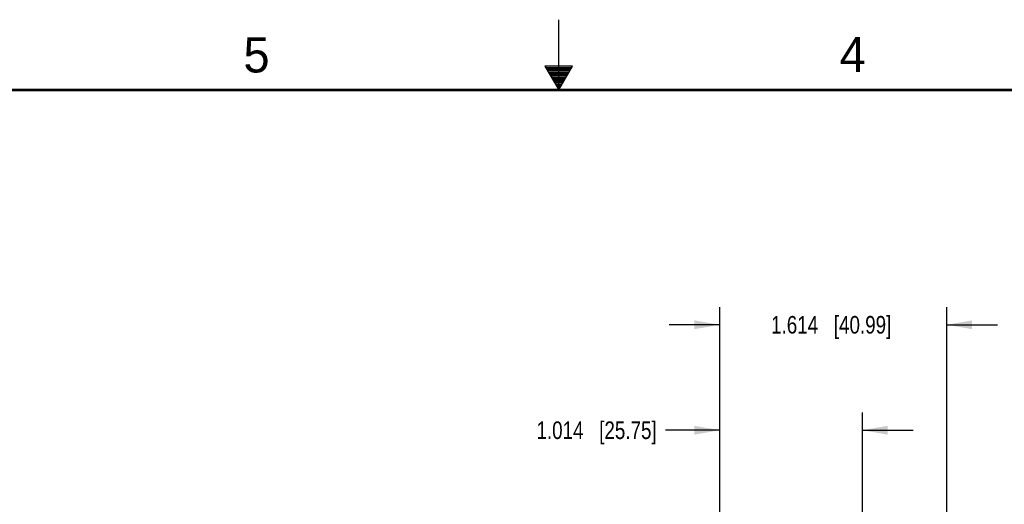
# Model space of a CAD drawing. Header units: inches. Extents: x 0 to 34, y 0 to 22.
# Tile 53 of 68: x 13.2 to 20.2, y 18.6 to 22. Entities that reach past the tile are written whole.
import ezdxf

# ---------------------------------------------------------------- set-up
doc = ezdxf.new("R2010")
doc.units = ezdxf.units.IN
doc.header["$LTSCALE"] = 1.87
doc.header["$MEASUREMENT"] = 0
doc.layers.get('0').update_dxf_attribs({"linetype": 'CONTINUOUS'})
doc.layers.add('DIMENSIONS', color=7, linetype='CONTINUOUS')
doc.styles.get("Standard").update_dxf_attribs({"font": 'txt', "width": 0.8})
doc.styles.add('TEXTSTYLE_2', font='txt')
doc.dimstyles.new('DIMSTYLE_1', dxfattribs={"dimtxt": 0.125, "dimasz": 0.18, "dimexe": 0.18, "dimexo": 0.0625, "dimgap": 0.09, "dimtad": 0, "dimtih": 1, "dimtoh": 1, "dimzin": 4, "dimdsep": 46, "dimtxsty": 'STANDARD', "dimblk": '_FILLED', "dimblk1": '_FILLED', "dimblk2": '_FILLED', "dimcen": 0.09, "dimadec": 0, "dimazin": 0, "dimtp": 0.01, "dimtm": 0.01, "dimtfac": 1, "dimtofl": 0, "dimtmove": 0, "dimatfit": 3, "dimldrblk": '_FILLED', "dimfxl": 1, "dimtolj": 1, "dimtzin": 4, "dimarcsym": 0})

# ---------------------------------------------------------------- blocks, each defined once
blk = doc.blocks.new('_FILLED')
at = {"color": 0, "linetype": 'BYBLOCK'}
blk.add_solid([(0, 0), (-1, 0.174), (-1, -0.174)], dxfattribs=at)
blk = doc.blocks.new('*D22')
at = {"layer": 'DIMENSIONS', "color": 2, "linetype": 'CONTINUOUS'}
for p, q in [((18.1453, 17.5279), (18.1453, 19.2052)), ((19.1593, 16.6379), (19.1593, 19.2052)), ((18.1453, 19.0802), (17.759, 19.0802)), ((19.1593, 19.0802), (19.5193, 19.0802))]:
    blk.add_line(p, q, dxfattribs=at)
at = {"layer": 'DIMENSIONS', "color": 2, "linetype": 'CONTINUOUS', "xscale": 0.18, "yscale": 0.18, "zscale": 0.18}
blk.add_blockref('_FILLED', (18.1453, 19.0802), dxfattribs=at)
at = {"layer": 'DIMENSIONS', "color": 2, "linetype": 'CONTINUOUS', "xscale": 0.18, "yscale": 0.18, "zscale": 0.18, "rotation": 180}
blk.add_blockref('_FILLED', (19.1593, 19.0802), dxfattribs=at)
at = {"layer": 'DIMENSIONS', "color": 2, "linetype": 'CONTINUOUS', "insert": (17.6965, 19.1427), "char_height": 0.125, "width": 1.325, "attachment_point": 3, "line_spacing_factor": 0.9}
blk.add_mtext('1.014{\\Ftxt.shx;\\W1.000000;\\H0.125000; }[25.75]', dxfattribs=at)
blk = doc.blocks.new('*D23')
at = {"layer": 'DIMENSIONS', "color": 2, "linetype": 'CONTINUOUS'}
for p, q in [((18.1453, 17.5279), (18.1453, 19.9552)), ((19.7593, 16.6379), (19.7593, 19.9552)), ((18.1453, 19.8302), (17.7853, 19.8302)), ((19.7593, 19.8302), (20.1193, 19.8302))]:
    blk.add_line(p, q, dxfattribs=at)
at = {"layer": 'DIMENSIONS', "color": 2, "linetype": 'CONTINUOUS', "xscale": 0.18, "yscale": 0.18, "zscale": 0.18}
blk.add_blockref('_FILLED', (18.1453, 19.8302), dxfattribs=at)
at = {"layer": 'DIMENSIONS', "color": 2, "linetype": 'CONTINUOUS', "xscale": 0.18, "yscale": 0.18, "zscale": 0.18, "rotation": 180}
blk.add_blockref('_FILLED', (19.7593, 19.8302), dxfattribs=at)
at = {"layer": 'DIMENSIONS', "color": 2, "linetype": 'CONTINUOUS', "insert": (18.9376, 19.8927), "char_height": 0.125, "width": 1.325, "attachment_point": 2, "line_spacing_factor": 0.9}
blk.add_mtext('1.614{\\Ftxt.shx;\\W1.000000;\\H0.125000; }[40.99]', dxfattribs=at)

msp = doc.modelspace()

# ---------------------------------------------------------------- linework, layer by layer
at = {"color": 2, "linetype": 'CONTINUOUS'}
for p, q in [((17, 21.5), (17, 22)), ((16.902, 21.6697), (17, 21.5)), ((17.098, 21.6697), (16.902, 21.6697)), ((16.9076, 21.66), (17.0924, 21.66)), ((16.9134, 21.65), (17.0866, 21.65)), ((16.9192, 21.64), (17.0808, 21.64)), ((17, 21.5), (17.098, 21.6697)), ((16.925, 21.63), (17.0751, 21.63)), ((16.9307, 21.62), (17.0693, 21.62)), ((16.9365, 21.61), (17.0635, 21.61)), ((16.9423, 21.6), (17.0578, 21.6)), ((16.9481, 21.59), (17.052, 21.59)), ((16.9538, 21.58), (17.0462, 21.58)), ((16.9596, 21.57), (17.0404, 21.57)), ((16.9654, 21.56), (17.0347, 21.56)), ((16.9712, 21.55), (17.0289, 21.55)), ((16.9769, 21.54), (17.0231, 21.54)), ((16.9827, 21.53), (17.0173, 21.53)), ((16.9885, 21.52), (17.0116, 21.52)), ((16.9942, 21.51), (17.0058, 21.51))]:
    msp.add_line(p, q, dxfattribs=at)
at = {"color": 7, "linetype": 'CONTINUOUS', "const_width": 0.02}
msp.add_lwpolyline([(33.5, 21.5), (0.5, 21.5)], dxfattribs=at)

# ---------------------------------------------------------------- texts
at = {"color": 2, "linetype": 'CONTINUOUS', "char_height": 0.25, "width": 0.25, "attachment_point": 1, "line_spacing_factor": 0.9, "style": 'TEXTSTYLE_2'}
for s, insert in [('5', (14.7577, 21.8747)), ('4', (18.9977, 21.8777))]:
    msp.add_mtext(s, dxfattribs=dict(at, insert=insert))

# ---------------------------------------------------------------- dimensions: what is measured, and where the dimension line sits
at = {"layer": 'DIMENSIONS', "color": 2, "linetype": 'CONTINUOUS'}
for base, p2, picture, middle in [((19.7593, 19.8302), (19.7593, 16.6379), '*D23', (18.7876, 19.8302)), ((19.1593, 19.0802), (19.1593, 16.6379), '*D22', (16.734, 19.0802))]:
    dim = msp.add_linear_dim(base=base, p1=(18.1453, 17.5279), p2=p2, dimstyle='DIMSTYLE_1', dxfattribs=at)
    dim.commit()
    dim.dimension.update_dxf_attribs({"geometry": picture, "text_midpoint": middle, "dimtype": 160})

doc.saveas('drawing.dxf')
